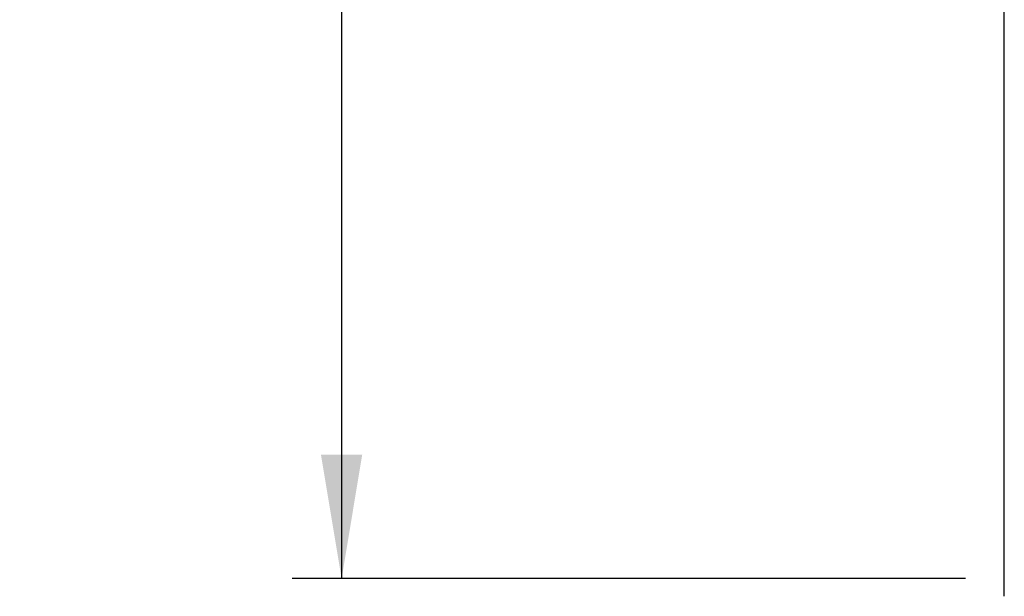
# Model space of a CAD drawing. Header units: inches. Extents: x 2 to 538, y -2 to 358.
# Tile 16 of 38: x 248 to 268, y 152 to 163. Entities that reach past the tile are written whole.
import ezdxf
from ezdxf.enums import TextEntityAlignment as Align

# ---------------------------------------------------------------- set-up
doc = ezdxf.new("R2010")
doc.units = ezdxf.units.IN
doc.header["$MEASUREMENT"] = 0
doc.layers.add('COM52167-15', color=7, linetype='Continuous')
doc.layers.add('Default', color=7, linetype='Continuous')
doc.styles.add('SEACAD_Times_New_Roman', font='times.ttf')
doc.dimstyles.new('HAMMOND_(STH_-_540x360)', dxfattribs={"dimtxt": 2, "dimasz": 2.5, "dimexe": 1, "dimexo": 1, "dimgap": 0.5, "dimtad": 0, "dimtih": 1, "dimtoh": 1, "dimzin": 0, "dimdsep": 46, "dimtxsty": 'SEACAD_Times_New_Roman', "dimblk1": '_SE_FILLED', "dimblk2": '_SE_FILLED', "dimsah": 1, "dimcen": 1, "dimadec": 0, "dimazin": 0, "dimtfac": 0.8, "dimtofl": 0, "dimtmove": 0, "dimatfit": 3, "dimfxl": 0, "dimtolj": 1, "dimtzin": 0, "dimarcsym": 0})

# ---------------------------------------------------------------- blocks, each defined once
blk = doc.blocks.new('SE2')
at = {"layer": 'COM52167-15', "color": 7, "linetype": 'Continuous'}
blk.add_line((267.882, 151.541), (267.882, 221.842), dxfattribs=at)
blk = doc.blocks.new('DMBLK3449')
at = {"layer": 'Default', "linetype": 'Continuous'}
for points in [[(254.098, 218.773), (254.931, 218.773), (254.515, 221.273)], [(254.098, 154.398), (254.515, 151.898), (254.931, 154.398)]]:
    blk.add_hatch(color=7, dxfattribs=at).paths.add_polyline_path(points)
at = {"layer": 'Default', "color": 7, "linetype": 'Continuous'}
for p, q in [((267.102, 221.273), (253.515, 221.273)), ((254.515, 221.273), (254.515, 188.286)), ((254.515, 178.886), (254.515, 151.898)), ((267.102, 151.898), (253.515, 151.898))]:
    blk.add_line(p, q, dxfattribs=at)
at = {"layer": 'Default', "color": 7, "linetype": 'Continuous', "style": 'SEACAD_Times_New_Roman'}
for s, p in [('69.38', (251.102, 187.586)), ('DOOR ', (249.941, 184.586)), ('OPENING', (248.022, 181.586))]:
    blk.add_text(s, height=2, dxfattribs=at).set_placement(p, align=Align.TOP_LEFT)
blk = doc.blocks.new('_SE_FILLED')
at = {"color": 0}
blk.add_line((0, 0), (-1, 0), dxfattribs=at)
blk.add_solid([(0, 0), (-1, -0.1665), (-1, 0.1665), (0, 0)], dxfattribs=at)

msp = doc.modelspace()

# ---------------------------------------------------------------- block references
at = {"layer": 'Default'}
msp.add_blockref('SE2', (0, 0), dxfattribs=at)

# ---------------------------------------------------------------- dimensions: what is measured, and where the dimension line sits
at = {"layer": 'Default', "color": 7, "linetype": 'Continuous'}
dim = msp.add_linear_dim(base=(254.514714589, 221.273003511), p1=(269.02107597, 221.273003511), p2=(269.02107597, 151.898003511), angle=270, text='\\A1;<>\\PDOOR \\XOPENING', dimstyle='HAMMOND_(STH_-_540x360)', dxfattribs=at)
dim.commit()
dim.dimension.update_dxf_attribs({"geometry": 'DMBLK3449', "text_midpoint": (254.514714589, 186.58550321), "dimtype": 161})

doc.saveas('drawing.dxf')
